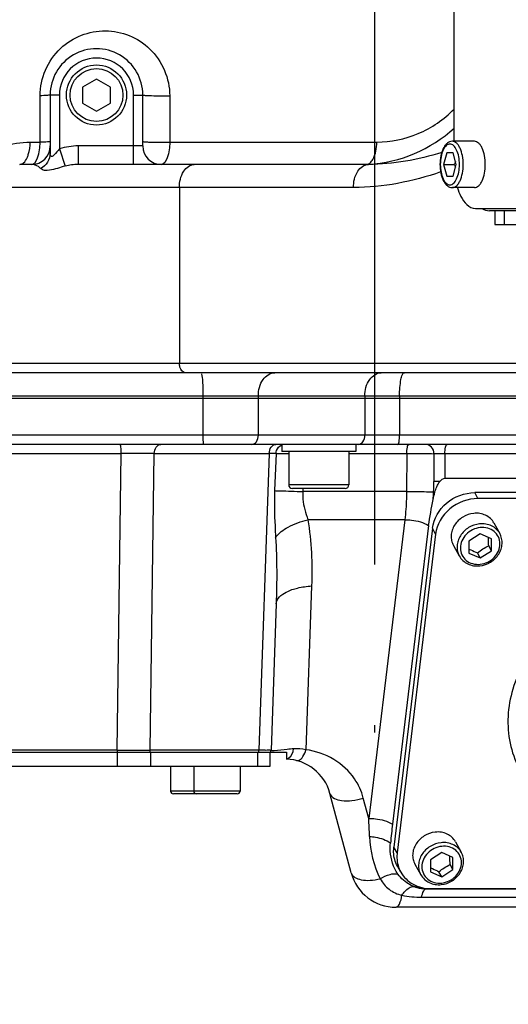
# Model space of a CAD drawing. Header units: millimetres. Extents: x 0 to 8410, y 0 to 5940.
# Tile 6 of 85: x 3737 to 3842, y 1077 to 1289. Entities that reach past the tile are written whole.
import ezdxf

# ---------------------------------------------------------------- set-up
doc = ezdxf.new("R2010")
doc.units = ezdxf.units.MM
doc.header["$LTSCALE"] = 462.55
doc.linetypes.add('CENTER', pattern=[0.6, 0.375, -0.075, 0.075, -0.075])
doc.layers.get('0').update_dxf_attribs({"linetype": 'CONTINUOUS'})
for name, color, linetype in [('204101000013-1_DXF_DIMENSION', 7, 'CONTINUOUS'), ('204101000013_DXF_AXIS', 7, 'CONTINUOUS'), ('304102000035DXF_CONTINUOUS_LINE', 7, 'CONTINUOUS'), ('304102000036DXF_CONTINUOUS_LINE', 7, 'CONTINUOUS'), ('304103000018DXF_CONTINUOUS_LINE', 7, 'CONTINUOUS'), ('304105000130DXF_CONTINUOUS_LINE', 7, 'CONTINUOUS'), ('304105000131DXF_CONTINUOUS_LINE', 7, 'CONTINUOUS'), ('304105000142DXF_CONTINUOUS_LINE', 7, 'CONTINUOUS'), ('304109000033DXF_CONTINUOUS_LINE', 7, 'CONTINUOUS'), ('501023000047DXF_CONTINUOUS_LINE', 7, 'CONTINUOUS'), ('501023000078DXF_CONTINUOUS_LINE', 7, 'CONTINUOUS'), ('501023000231DXF_CONTINUOUS_LINE', 7, 'CONTINUOUS'), ('504001000008DXF_CONTINUOUS_LINE', 7, 'CONTINUOUS')]:
    doc.layers.add(name, color=color, linetype=linetype)
doc.styles.get("Standard").update_dxf_attribs({"font": 'txt', "width": 0.7})
doc.dimstyles.new('DIMSTYLE_5', dxfattribs={"dimtxt": 70, "dimasz": 60, "dimexe": 1.5, "dimexo": 0, "dimtad": 1, "dimdsep": 46, "dimtxsty": 'Standard', "dimblk": '_FILLED', "dimblk1": '_FILLED', "dimblk2": '_FILLED', "dimcen": 0.09, "dimclrt": 5, "dimazin": 2, "dimtp": 0.01, "dimtm": 0.01, "dimtfac": 1, "dimtofl": 0, "dimtmove": 0, "dimatfit": 3, "dimldrblk": '_FILLED', "dimfxl": 0, "dimtolj": 1, "dimarcsym": 0})
doc.dimstyles.new('DIMSTYLE_6', dxfattribs={"dimtxt": 70, "dimasz": 60, "dimexe": 1.5, "dimexo": 0, "dimgap": 3.5, "dimtad": 0, "dimtih": 1, "dimtoh": 1, "dimdec": 1, "dimdsep": 46, "dimtxsty": 'Standard', "dimblk": '_FILLED', "dimblk1": '_FILLED', "dimblk2": '_FILLED', "dimcen": 0.09, "dimclrt": 5, "dimazin": 2, "dimtp": 0.5, "dimtm": 0.5, "dimtfac": 1, "dimtdec": 65535, "dimtofl": 0, "dimtmove": 0, "dimatfit": 3, "dimldrblk": '_FILLED', "dimfxl": 0, "dimtolj": 1, "dimarcsym": 0})

# ---------------------------------------------------------------- blocks, each defined once
blk = doc.blocks.new('_FILLED')
at = {"color": 0, "linetype": 'ByBlock'}
blk.add_solid([(0, 0), (-1, 0.125), (-1, -0.125)], dxfattribs=at)
blk = doc.blocks.new('*D12')
at = {"layer": '204101000013-1_DXF_DIMENSION', "color": 2, "linetype": 'Continuous'}
blk.add_line((5411.71, 857.5), (3813.4, 1344.99), dxfattribs=at)
at = {"layer": '204101000013-1_DXF_DIMENSION', "color": 2, "linetype": 'Continuous', "xscale": 60, "yscale": 60, "zscale": 60, "rotation": 343.03793827}
blk.add_blockref('_FILLED', (5411.71, 857.5), dxfattribs=at)
blk = doc.blocks.new('*D16')
at = {"layer": '204101000013-1_DXF_DIMENSION', "color": 2, "linetype": 'Continuous'}
blk.add_line((3938.07, 1344.99), (4378.68, 1344.99), dxfattribs=at)
for start, end in [(286.8086, 360), (193, 266.4012)]:
    blk.add_arc((3813.4, 1344.99), 550.27, start, end, dxfattribs=at)
for points in [[(4367.9, 1284.67), (4363.68, 1344.99), (4352.92, 1285.49)], [(3301.1, 1165.65), (3277.23, 1221.21), (3286.69, 1161.49)]]:
    blk.add_solid(points, dxfattribs=at)

msp = doc.modelspace()

# ---------------------------------------------------------------- linework, layer by layer
at = {"color": 2, "linetype": 'Continuous'}
msp.add_circle((3813.401, 1344.993), 432, dxfattribs=at)
at = {"layer": '204101000013_DXF_AXIS', "color": 7, "linetype": 'CENTER'}
msp.add_line((3813.402, 1344.993), (3813.402, 1135.255), dxfattribs=at)
at = {"layer": '304102000035DXF_CONTINUOUS_LINE', "color": 7, "linetype": 'Continuous'}
for p, q in [((3613.402, 1207.493), (3852.402, 1207.493)), ((3852.402, 1197.493), (3729.962, 1197.493)), ((3852.402, 1190.118), (3828.605, 1190.118)), ((3825.114, 1179.968), (3817.325, 1115.43)), ((3792.199, 1163.058), (3791.094, 1131.423)), ((3621.771, 1130.993), (3794.402, 1130.993)), ((3791.032, 1130.993), (3791.071, 1131.181)), ((3794.402, 1130.993), (3794.402, 1129.49)), ((3808.416, 1104.904), (3803.813, 1122.081)), ((3824.74, 1101.493), (3870.915, 1101.493)), ((3875.282, 1097.493), (3818.075, 1097.493))]:
    msp.add_line(p, q, dxfattribs=at)
at = {"layer": '304102000035DXF_CONTINUOUS_LINE', "color": 9, "linetype": 'Continuous'}
for p, q in [((3776.434, 1199.493), (3776.434, 1207.493)), ((3788.347, 1199.493), (3788.347, 1207.493)), ((3811.357, 1207.493), (3811.357, 1199.493)), ((3818.845, 1207.493), (3818.845, 1199.493)), ((3852.402, 1199.493), (3613.402, 1199.493)), ((3730.874, 1195.562), (3758.727, 1195.562)), ((3757.882, 1131.423), (3758.727, 1195.562)), ((3765.026, 1131.423), (3765.871, 1195.562)), ((3765.871, 1195.562), (3790.7, 1195.562)), ((3790.7, 1195.562), (3788.46, 1131.423)), ((3792.166, 1195.568), (3791.87, 1187.513)), ((3807.902, 1195.528), (3820.384, 1195.528)), ((3820.384, 1195.528), (3820.347, 1187.313)), ((3826.273, 1195.498), (3826.246, 1189.482)), ((3828.629, 1195.528), (3828.605, 1190.118)), ((3828.629, 1195.528), (3852.402, 1195.528)), ((3797.988, 1187.993), (3797.962, 1187.313)), ((3820.347, 1187.313), (3797.962, 1187.313)), ((3819.984, 1181.236), (3799.044, 1181.235)), ((3819.984, 1181.236), (3812.195, 1116.698)), ((3799.847, 1166.935), (3798.611, 1131.543)), ((3757.882, 1131.423), (3723.945, 1131.423)), ((3788.46, 1131.423), (3765.026, 1131.423)), ((3812.195, 1116.698), (3811.016, 1121.098)), ((3823.609, 1099.674), (3872.9, 1099.674))]:
    msp.add_line(p, q, dxfattribs=at)
for centre, radius, start, end in [((3762.299, 252.194), 943.375, 89.783057, 90.216943), ((3793.8, 524.848), 670.721, 90.139563, 90.264871), ((3766.563, 1189.72), 59.684, 357.6173, 359.77106), ((3765.416, 1189.756), 60.831, 356.0614, 357.62904), ((3780.557, 1131.492), 22.675, 180.17427, 180.72209), ((3761.454, 1928.343), 796.928, 269.74319, 270.256813), ((3779.519, 1131.478), 21.637, 180.71956, 181.28477), ((3762.279, 1131.485), 2.748, 349.67451, 354.17034), ((3762.215, 1131.492), 2.813, 354.15547, 358.5819), ((3785.713, 1131.485), 2.748, 349.67451, 354.17034), ((3785.648, 1131.492), 2.813, 354.15547, 358.5819), ((3243, 1091.62), 569.747, 2.13091, 2.52275), ((3824.529, 1108.571), 7.084, 241.58405, 248.77576)]:
    msp.add_arc(centre, radius, start, end, dxfattribs=at)
at = {"layer": '304102000035DXF_CONTINUOUS_LINE', "color": 7, "linetype": 'Continuous'}
for centre, radius, start, end in [((3789.096, 1131.493), 2, 345.52249, 358), ((3789.105, 1131.483), 1.99, 345.74874, 358.27744), ((3794.154, 1119.493), 10, 15.00054, 88.58096), ((4008.812, 1092.374), 192.87, 173.13415, 174.34618), ((3818.075, 1107.493), 10, 195, 270), ((3824.74, 1109.798), 8.306, 269.08366, 270.00014)]:
    msp.add_arc(centre, radius, start, end, dxfattribs=at)
at = {"layer": '304102000035DXF_CONTINUOUS_LINE', "color": 9, "linetype": 'Continuous'}
for points, knots in [([(3776.608, 1197.493), (3776.552, 1197.493), (3776.534, 1197.788), (3776.465, 1198.118), (3776.444, 1198.778), (3776.434, 1199.237), (3776.434, 1199.493)], [0, 0, 0, 0, 0.0823305, 0.2988974, 0.6208345, 1, 1, 1, 1]), ([(3786.933, 1197.493), (3787.32, 1197.493), (3788.161, 1198.088), (3788.347, 1199.001), (3788.347, 1199.493)], [0, 0, 0, 0, 0.4402325, 1, 1, 1, 1]), ([(3809.943, 1197.493), (3810.329, 1197.493), (3811.17, 1198.088), (3811.357, 1199.001), (3811.357, 1199.493)], [0, 0, 0, 0, 0.4402325, 1, 1, 1, 1]), ([(3818.429, 1197.493), (3818.502, 1197.493), (3818.65, 1197.731), (3818.794, 1198.366), (3818.845, 1199.02), (3818.845, 1199.493)], [0, 0, 0, 0, 0.1051837, 0.3220457, 1, 1, 1, 1]), ([(3758.727, 1195.562), (3758.727, 1195.81), (3758.715, 1196.256), (3758.693, 1196.892), (3758.627, 1197.211), (3758.606, 1197.493), (3758.553, 1197.493)], [0, 0, 0, 0, 0.3816031, 0.7029482, 0.91812, 1, 1, 1, 1]), ([(3765.871, 1195.562), (3765.883, 1196.041), (3766.084, 1196.926), (3766.908, 1197.493), (3767.285, 1197.493)], [0, 0, 0, 0, 0.5591578, 1, 1, 1, 1]), ([(3790.7, 1195.562), (3790.712, 1196.041), (3790.912, 1196.926), (3791.736, 1197.493), (3792.113, 1197.493)], [0, 0, 0, 0, 0.5591578, 1, 1, 1, 1]), ([(3792.167, 1195.568), (3792.173, 1195.774), (3792.291, 1196.534), (3792.886, 1197.235), (3793.419, 1197.413)], [0, 0, 0, 0, 0.2686049, 1, 1, 1, 1]), ([(3820.384, 1195.528), (3820.386, 1195.994), (3820.435, 1196.552), (3820.676, 1197.493), (3820.902, 1197.493)], [0, 0, 0, 0, 0.6735481, 1, 1, 1, 1]), ([(3826.273, 1195.498), (3826.272, 1196.001), (3825.917, 1197.026), (3824.91, 1197.493), (3824.435, 1197.493)], [0, 0, 0, 0, 0.5148933, 1, 1, 1, 1]), ([(3828.629, 1195.528), (3828.631, 1195.994), (3828.68, 1196.552), (3828.921, 1197.493), (3829.147, 1197.493)], [0, 0, 0, 0, 0.673548, 1, 1, 1, 1]), ([(3792.166, 1195.568), (3792.352, 1195.567), (3793.261, 1195.562), (3794.169, 1195.556), (3794.892, 1195.551)], [0, 0, 0, 0, 0.2043378, 1, 1, 1, 1]), ([(3820.384, 1195.528), (3820.974, 1195.528), (3822.937, 1195.524), (3824.9, 1195.522), (3826.273, 1195.498)], [0, 0, 0, 0, 0.3003272, 1, 1, 1, 1]), ([(3826.273, 1195.498), (3826.403, 1195.503), (3827.189, 1195.523), (3827.974, 1195.528), (3828.629, 1195.528)], [0, 0, 0, 0, 0.165829, 1, 1, 1, 1]), ([(3827.513, 1189.457), (3827.379, 1189.458), (3826.956, 1189.464), (3826.534, 1189.469), (3826.246, 1189.482)], [0, 0, 0, 0, 0.3177357, 1, 1, 1, 1]), ([(3791.87, 1187.513), (3791.777, 1184.971), (3791.839, 1181.589), (3792.033, 1178.218), (3792.082, 1177.387)], [0, 0, 0, 0, 0.7533588, 1, 1, 1, 1]), ([(3791.87, 1187.513), (3792.251, 1187.504), (3794.281, 1187.445), (3796.312, 1187.374), (3797.962, 1187.313)], [0, 0, 0, 0, 0.187252, 1, 1, 1, 1]), ([(3797.962, 1187.313), (3797.928, 1186.773), (3797.951, 1184.696), (3798.532, 1182.673), (3799.044, 1181.235)], [0, 0, 0, 0, 0.2617761, 1, 1, 1, 1]), ([(3820.347, 1187.313), (3820.345, 1186.791), (3820.308, 1184.761), (3820.165, 1182.733), (3819.984, 1181.236)], [0, 0, 0, 0, 0.2571988, 1, 1, 1, 1]), ([(3820.347, 1187.313), (3820.928, 1187.313), (3822.878, 1187.303), (3824.828, 1187.3), (3826.195, 1187.239)], [0, 0, 0, 0, 0.2980964, 1, 1, 1, 1]), ([(3826.465, 1187.167), (3826.415, 1187.178), (3826.324, 1187.2), (3826.235, 1187.226), (3826.195, 1187.24)], [0, 0, 0, 0, 0.548472, 1, 1, 1, 1]), ([(3792.082, 1177.387), (3792.749, 1178.345), (3795.028, 1179.974), (3797.567, 1180.875), (3799.044, 1181.236)], [0, 0, 0, 0, 0.4341984, 1, 1, 1, 1]), ([(3819.984, 1181.236), (3820.461, 1181.236), (3822.223, 1181.116), (3824.026, 1180.669), (3825.114, 1179.968)], [0, 0, 0, 0, 0.2693462, 1, 1, 1, 1]), ([(3792.199, 1163.058), (3792.238, 1164.176), (3794.172, 1165.717), (3796.936, 1166.566), (3798.832, 1166.859), (3799.847, 1166.935)], [0, 0, 0, 0, 0.3728082, 0.6606232, 1, 1, 1, 1]), ([(3791.094, 1131.423), (3791.092, 1131.365), (3790.73, 1131.494), (3790.352, 1131.369), (3789.46, 1131.441), (3788.833, 1131.421), (3788.46, 1131.423)], [0, 0, 0, 0, 0.0656747, 0.2599717, 0.5754548, 1, 1, 1, 1]), ([(3791.784, 1131.311), (3791.699, 1131.304), (3791.488, 1131.297), (3791.21, 1131.257), (3791.118, 1131.361)], [0, 0, 0, 0, 0.3810436, 1, 1, 1, 1]), ([(3795.972, 1131.728), (3795.516, 1131.688), (3794.118, 1131.568), (3792.726, 1131.39), (3791.784, 1131.311)], [0, 0, 0, 0, 0.3260018, 1, 1, 1, 1]), ([(3794.402, 1129.514), (3794.602, 1129.55), (3795.503, 1129.934), (3795.882, 1130.993), (3795.972, 1131.728)], [0, 0, 0, 0, 0.2155764, 1, 1, 1, 1]), ([(3796.571, 1129.196), (3796.76, 1129.149), (3797.383, 1129.236), (3798.143, 1130.162), (3798.47, 1131.022), (3798.611, 1131.543)], [0, 0, 0, 0, 0.1745001, 0.5175609, 1, 1, 1, 1]), ([(3809.119, 1125.25), (3807.961, 1126.93), (3804.783, 1129.846), (3800.722, 1131.258), (3798.611, 1131.543)], [0, 0, 0, 0, 0.4893779, 1, 1, 1, 1]), ([(3803.813, 1122.081), (3804.065, 1121.14), (3806.189, 1120.39), (3808.628, 1120.5), (3810.223, 1120.837), (3811.016, 1121.098)], [0, 0, 0, 0, 0.3799834, 0.6742757, 1, 1, 1, 1]), ([(3812.195, 1116.698), (3812.672, 1116.698), (3814.434, 1116.579), (3816.237, 1116.132), (3817.325, 1115.43)], [0, 0, 0, 0, 0.2693462, 1, 1, 1, 1]), ([(3812.353, 1112.805), (3812.788, 1112.778), (3814.362, 1112.578), (3815.954, 1112.068), (3816.88, 1111.375)], [0, 0, 0, 0, 0.2735789, 1, 1, 1, 1]), ([(3808.416, 1104.904), (3808.637, 1104.08), (3810.38, 1103.31), (3812.538, 1103.272), (3813.944, 1103.474), (3814.663, 1103.649)], [0, 0, 0, 0, 0.3805137, 0.6701939, 1, 1, 1, 1]), ([(3814.663, 1103.649), (3815.327, 1104.048), (3816.525, 1104.62), (3817.924, 1104.832), (3818.459, 1104.675)], [0, 0, 0, 0, 0.5820184, 1, 1, 1, 1]), ([(3814.663, 1103.649), (3815.142, 1102.777), (3816.464, 1101.172), (3818.362, 1100.308), (3819.352, 1100.078)], [0, 0, 0, 0, 0.4947459, 1, 1, 1, 1]), ([(3819.352, 1100.078), (3819.55, 1100.377), (3820.183, 1101.22), (3821.235, 1102.08), (3821.964, 1101.968)], [0, 0, 0, 0, 0.3271685, 1, 1, 1, 1]), ([(3818.075, 1097.493), (3818.406, 1097.493), (3819.072, 1098.546), (3819.235, 1099.428), (3819.352, 1100.078)], [0, 0, 0, 0, 0.3344434, 1, 1, 1, 1]), ([(3821.964, 1101.968), (3822.162, 1101.891), (3823.015, 1101.606), (3823.922, 1101.493), (3824.607, 1101.493)], [0, 0, 0, 0, 0.2367074, 1, 1, 1, 1]), ([(3823.609, 1099.674), (3823.707, 1100.135), (3823.846, 1100.78), (3824.364, 1101.493), (3824.607, 1101.493)], [0, 0, 0, 0, 0.6595361, 1, 1, 1, 1])]:
    msp.add_open_spline(points, degree=3, knots=knots, dxfattribs=at)
at = {"layer": '304102000035DXF_CONTINUOUS_LINE', "color": 7, "linetype": 'Continuous'}
for points in [[(3826.465, 1187.167), (3826.691, 1187.975), (3826.978, 1188.81), (3827.513, 1189.457)], [(3828.605, 1190.118), (3828.179, 1190.118), (3827.784, 1189.785), (3827.513, 1189.457)], [(3826.103, 1185.577), (3826.204, 1186.111), (3826.318, 1186.644), (3826.465, 1187.167)], [(3825.114, 1179.968), (3825.342, 1181.853), (3825.751, 1183.712), (3826.103, 1185.577)], [(3821.158, 1102.341), (3820.1, 1102.885), (3819.147, 1103.704), (3818.459, 1104.675)], [(3824.607, 1101.494), (3823.423, 1101.513), (3822.211, 1101.799), (3821.158, 1102.341)]]:
    msp.add_open_spline(points, degree=3, dxfattribs=at)
at = {"layer": '304102000035DXF_CONTINUOUS_LINE', "color": 9, "linetype": 'Continuous'}
for points in [[(3799.044, 1181.235), (3799.823, 1176.525), (3800.014, 1171.706), (3799.847, 1166.935)], [(3792.082, 1177.387), (3792.368, 1172.619), (3792.366, 1167.831), (3792.199, 1163.058)], [(3798.611, 1131.543), (3797.751, 1131.738), (3796.851, 1131.804), (3795.972, 1131.728)], [(3811.016, 1121.098), (3810.622, 1122.568), (3809.983, 1123.997), (3809.119, 1125.25)], [(3812.353, 1112.805), (3812.47, 1109.66), (3813.225, 1106.449), (3814.663, 1103.649)], [(3819.352, 1100.078), (3820.75, 1099.801), (3822.183, 1099.674), (3823.609, 1099.674)]]:
    msp.add_open_spline(points, degree=3, dxfattribs=at)
at = {"layer": '304102000035DXF_CONTINUOUS_LINE', "color": 7, "linetype": 'Continuous'}
msp.add_open_spline([(3818.459, 1104.675), (3817.462, 1106.082), (3816.769, 1108.467), (3816.821, 1110.782), (3816.88, 1111.375)], degree=3, knots=[0, 0, 0, 0, 0.7432763, 1, 1, 1, 1], dxfattribs=at)
at = {"layer": '304102000036DXF_CONTINUOUS_LINE', "color": 7, "linetype": 'Continuous'}
for p, q in [((4084.377, 1247.993), (3838.228, 1247.993)), ((3839.402, 1247.993), (3839.402, 1244.993)), ((3839.402, 1244.993), (4147.402, 1244.993))]:
    msp.add_line(p, q, dxfattribs=at)
at = {"layer": '304102000036DXF_CONTINUOUS_LINE', "color": 9, "linetype": 'Continuous'}
msp.add_line((3841.402, 1247.993), (3841.402, 1244.993), dxfattribs=at)
at = {"layer": '304102000036DXF_CONTINUOUS_LINE', "color": 7, "linetype": 'Continuous'}
msp.add_ellipse((3838.228, 1257.993), major_axis=(0, 10), ratio=0.5269003, start_param=2.8348257, end_param=3.1415927, dxfattribs=at)
at = {"layer": '304103000018DXF_CONTINUOUS_LINE', "color": 9, "linetype": 'Continuous'}
for p, q in [((3741.216, 1262.817), (3741.216, 1272.853)), ((3745.402, 1272.993), (3743.402, 1272.993)), ((3745.402, 1272.993), (3745.402, 1261.35)), ((3761.402, 1257.993), (3761.402, 1272.993)), ((3761.402, 1272.993), (3763.402, 1272.993)), ((3769.216, 1272.853), (3769.216, 1262.817)), ((3739.089, 1262.818), (3741.216, 1262.817)), ((3749.472, 1261.993), (3749.472, 1257.993)), ((3763.402, 1261.993), (3749.472, 1261.993)), ((3769.216, 1262.817), (3813.917, 1262.818)), ((3745.402, 1261.35), (3746.625, 1257.636)), ((3808.893, 1252.993), (3724.022, 1252.993)), ((3771.31, 1252.993), (3771.31, 1214.993)), ((3867.63, 1214.993), (3729.653, 1214.993)), ((3691.121, 1207.993), (3852.402, 1207.993)), ((3776.434, 1207.493), (3776.434, 1207.993)), ((3788.347, 1207.493), (3788.347, 1207.993)), ((3811.357, 1207.993), (3811.357, 1207.493)), ((3818.845, 1207.993), (3818.845, 1207.493))]:
    msp.add_line(p, q, dxfattribs=at)
at = {"layer": '304103000018DXF_CONTINUOUS_LINE', "color": 7, "linetype": 'Continuous'}
for p, q in [((3743.402, 1272.993), (3743.402, 1260.391)), ((3763.402, 1261.993), (3763.402, 1272.993)), ((3736.82, 1257.993), (3736.822, 1257.993)), ((3739.402, 1257.993), (3736.821, 1257.993)), ((3812.107, 1257.993), (3749.472, 1257.993)), ((3867.38, 1212.993), (3690.685, 1212.993)), ((3613.402, 1207.493), (3852.402, 1207.493))]:
    msp.add_line(p, q, dxfattribs=at)
for centre, radius, start, end in [((3753.402, 1272.993), 10, 359.99894, 180), ((3810.402, 1287.993), 30, 273.24326, 312.46524), ((3739.402, 1261.993), 4, 270, 360), ((3767.402, 1261.993), 4, 179.99978, 269.99924)]:
    msp.add_arc(centre, radius, start, end, dxfattribs=at)
at = {"layer": '304103000018DXF_CONTINUOUS_LINE', "color": 9, "linetype": 'Continuous'}
msp.add_arc((3753.402, 1272.993), 8, 0, 180, dxfattribs=at)
for points, knots in [([(3741.216, 1272.853), (3741.217, 1276.569), (3744.428, 1284.072), (3755.315, 1288.225), (3766.08, 1283.948), (3769.216, 1276.527), (3769.216, 1272.853)], [0, 0, 0, 0, 0.2600986, 0.5025395, 0.7427884, 1, 1, 1, 1]), ([(3743.402, 1272.993), (3743.402, 1272.941), (3743.094, 1272.967), (3742.521, 1272.833), (3741.748, 1272.864), (3741.216, 1272.853)], [0, 0, 0, 0, 0.0712587, 0.2722532, 1, 1, 1, 1]), ([(3763.402, 1272.993), (3763.402, 1272.947), (3763.666, 1272.965), (3764.172, 1272.85), (3765.531, 1272.871), (3767.243, 1272.823), (3768.559, 1272.84), (3769.216, 1272.853)], [0, 0, 0, 0, 0.0233018, 0.0888842, 0.3294323, 0.6611792, 1, 1, 1, 1]), ([(3813.917, 1262.818), (3816.955, 1262.819), (3823.196, 1264.109), (3828.431, 1267.726), (3830.636, 1269.965)], [0, 0, 0, 0, 0.4915436, 1, 1, 1, 1]), ([(3738.397, 1259.396), (3738.508, 1259.632), (3738.922, 1260.728), (3739.075, 1261.91), (3739.089, 1262.818)], [0, 0, 0, 0, 0.2228567, 1, 1, 1, 1]), ([(3739.402, 1257.993), (3740.029, 1257.993), (3741.097, 1260.066), (3741.201, 1261.661), (3741.216, 1262.817)], [0, 0, 0, 0, 0.3516482, 1, 1, 1, 1]), ([(3743.402, 1262.958), (3743.402, 1262.906), (3743.094, 1262.932), (3742.521, 1262.798), (3741.748, 1262.829), (3741.216, 1262.818)], [0, 0, 0, 0, 0.0712593, 0.272254, 1, 1, 1, 1]), ([(3763.402, 1262.958), (3763.402, 1262.928), (3763.571, 1262.928), (3763.648, 1262.903), (3763.73, 1262.896)], [0, 0, 0, 0, 0.2650235, 1, 1, 1, 1]), ([(3763.73, 1262.896), (3764.04, 1262.867), (3765.869, 1262.791), (3767.699, 1262.788), (3769.216, 1262.818)], [0, 0, 0, 0, 0.1702078, 1, 1, 1, 1]), ([(3769.216, 1262.817), (3769.201, 1261.661), (3769.097, 1260.066), (3768.029, 1257.993), (3767.402, 1257.993)], [0, 0, 0, 0, 0.6483518, 1, 1, 1, 1]), ([(3812.498, 1258.357), (3812.727, 1258.56), (3813.661, 1259.875), (3813.896, 1261.54), (3813.917, 1262.818)], [0, 0, 0, 0, 0.1928685, 1, 1, 1, 1]), ([(3743.424, 1260.133), (3743.416, 1260.175), (3743.405, 1260.261), (3743.402, 1260.348), (3743.402, 1260.391)], [0, 0, 0, 0, 0.5019811, 1, 1, 1, 1]), ([(3744.274, 1260.068), (3744.119, 1259.9), (3743.712, 1259.419), (3743.455, 1259.957), (3743.424, 1260.133)], [0, 0, 0, 0, 0.5624149, 1, 1, 1, 1]), ([(3741.348, 1257.103), (3741.199, 1257.261), (3740.653, 1257.742), (3739.91, 1257.992), (3739.402, 1257.993)], [0, 0, 0, 0, 0.2997983, 1, 1, 1, 1]), ([(3746.625, 1257.636), (3745.497, 1257.338), (3743.935, 1256.697), (3741.791, 1256.64), (3741.348, 1257.103)], [0, 0, 0, 0, 0.6457501, 1, 1, 1, 1]), ([(3771.31, 1252.993), (3771.31, 1254.212), (3771.672, 1256.393), (3773.623, 1257.993), (3774.524, 1257.993)], [0, 0, 0, 0, 0.5750524, 1, 1, 1, 1]), ([(3808.893, 1252.993), (3808.893, 1254.212), (3809.254, 1256.393), (3811.206, 1257.993), (3812.107, 1257.993)], [0, 0, 0, 0, 0.5750612, 1, 1, 1, 1]), ([(3812.102, 1258.094), (3812.172, 1258.126), (3812.311, 1258.204), (3812.437, 1258.302), (3812.498, 1258.357)], [0, 0, 0, 0, 0.4817755, 1, 1, 1, 1]), ([(3772.596, 1212.993), (3772.025, 1212.993), (3771.378, 1213.941), (3771.31, 1214.735), (3771.31, 1214.993)], [0, 0, 0, 0, 0.6894703, 1, 1, 1, 1]), ([(3776.434, 1207.993), (3776.434, 1208.508), (3776.39, 1210.091), (3776.411, 1211.711), (3776.132, 1212.748)], [0, 0, 0, 0, 0.3241112, 1, 1, 1, 1]), ([(3788.347, 1207.993), (3788.347, 1209.221), (3788.815, 1211.504), (3790.917, 1212.993), (3791.883, 1212.993)], [0, 0, 0, 0, 0.5597606, 1, 1, 1, 1]), ([(3811.357, 1207.993), (3811.357, 1209.221), (3811.825, 1211.504), (3813.927, 1212.993), (3814.893, 1212.993)], [0, 0, 0, 0, 0.5597606, 1, 1, 1, 1]), ([(3818.845, 1207.993), (3818.845, 1209.175), (3818.973, 1210.809), (3819.331, 1212.396), (3819.701, 1212.993), (3819.884, 1212.993)], [0, 0, 0, 0, 0.6779246, 0.8948028, 1, 1, 1, 1])]:
    msp.add_open_spline(points, degree=3, knots=knots, dxfattribs=at)
for points in [[(3733.183, 1261.919), (3735.076, 1262.538), (3737.098, 1262.818), (3739.089, 1262.818)], [(3749.472, 1261.993), (3748.099, 1261.993), (3746.706, 1261.78), (3745.402, 1261.35)], [(3743.402, 1260.391), (3743.402, 1259.099), (3742.493, 1257.703), (3741.348, 1257.103)], [(3745.402, 1261.35), (3744.997, 1260.95), (3744.662, 1260.485), (3744.274, 1260.068)], [(3827.971, 1260.604), (3822.853, 1259.015), (3817.466, 1257.993), (3812.107, 1257.993)], [(3736.821, 1257.993), (3737.129, 1257.993), (3737.44, 1258.152), (3737.671, 1258.357)], [(3737.671, 1258.357), (3737.987, 1258.637), (3738.218, 1259.013), (3738.397, 1259.396)], [(3749.472, 1257.993), (3748.516, 1257.993), (3747.55, 1257.88), (3746.625, 1257.636)], [(3827.711, 1256.372), (3821.683, 1254.301), (3815.266, 1252.993), (3808.893, 1252.993)]]:
    msp.add_open_spline(points, degree=3, dxfattribs=at)
at = {"layer": '304105000130DXF_CONTINUOUS_LINE', "color": 7, "linetype": 'Continuous'}
for p, q in [((3852.402, 1187.078), (3835.069, 1187.078)), ((3852.402, 1185.81), (3835.772, 1185.81)), ((3825.929, 1179.374), (3817.616, 1110.495)), ((3826.632, 1178.106), (3818.319, 1109.227)), ((3819.098, 1105.102), (3818.394, 1106.37)), ((3825.6, 1101.523), (3870.881, 1101.523))]:
    msp.add_line(p, q, dxfattribs=at)
at = {"layer": '304105000130DXF_CONTINUOUS_LINE', "color": 9, "linetype": 'Continuous'}
for p, q in [((3835.772, 1185.81), (3835.069, 1187.078)), ((3826.632, 1178.106), (3825.929, 1179.374)), ((3818.319, 1109.227), (3817.616, 1110.495))]:
    msp.add_line(p, q, dxfattribs=at)
at = {"layer": '304105000130DXF_CONTINUOUS_LINE', "color": 7, "linetype": 'Continuous'}
for points, knots in [([(3825.929, 1179.374), (3826.178, 1181.442), (3828.562, 1185.487), (3832.908, 1187.078), (3835.069, 1187.078)], [0, 0, 0, 0, 0.4908014, 1, 1, 1, 1]), ([(3835.772, 1185.81), (3833.611, 1185.81), (3829.266, 1184.219), (3826.882, 1180.174), (3826.632, 1178.106)], [0, 0, 0, 0, 0.5091986, 1, 1, 1, 1]), ([(3818.394, 1106.369), (3817.885, 1107.288), (3817.504, 1108.723), (3817.572, 1110.135), (3817.616, 1110.495)], [0, 0, 0, 0, 0.7437832, 1, 1, 1, 1]), ([(3818.319, 1109.227), (3818.276, 1108.868), (3818.207, 1107.455), (3818.588, 1106.02), (3819.098, 1105.101)], [0, 0, 0, 0, 0.2562168, 1, 1, 1, 1]), ([(3819.098, 1105.101), (3819.703, 1104.012), (3821.657, 1102.114), (3824.281, 1101.523), (3825.6, 1101.523)], [0, 0, 0, 0, 0.4856428, 1, 1, 1, 1])]:
    msp.add_open_spline(points, degree=3, knots=knots, dxfattribs=at)
at = {"layer": '304105000131DXF_CONTINUOUS_LINE', "color": 9, "linetype": 'Continuous'}
for p, q in [((3757.952, 1127.993), (3757.952, 1130.993)), ((3765.1, 1127.993), (3765.1, 1130.993)), ((3788.266, 1127.993), (3788.266, 1130.993))]:
    msp.add_line(p, q, dxfattribs=at)
at = {"layer": '304105000131DXF_CONTINUOUS_LINE', "color": 7, "linetype": 'Continuous'}
for p, q in [((3790.902, 1127.993), (3790.902, 1130.993)), ((3621.902, 1127.993), (3790.902, 1127.993))]:
    msp.add_line(p, q, dxfattribs=at)
at = {"layer": '304105000142DXF_CONTINUOUS_LINE', "color": 7, "linetype": 'Continuous'}
for p, q in [((3830.545, 1409.993), (3830.545, 1262.993)), ((3835.24, 1248.493), (3900.848, 1248.493))]:
    msp.add_line(p, q, dxfattribs=at)
msp.add_open_spline([(3831.329, 1252.96), (3831.528, 1252.321), (3832.202, 1250.488), (3833.875, 1248.493), (3835.24, 1248.493)], degree=3, knots=[0, 0, 0, 0, 0.3290739, 1, 1, 1, 1], dxfattribs=at)
at = {"layer": '304109000033DXF_CONTINUOUS_LINE', "color": 7, "linetype": 'Continuous'}
msp.add_open_spline([(3865.401, 1164.732), (3861.209, 1163.738), (3853.23, 1159.981), (3846.015, 1151.767), (3842.878, 1144.04), (3841.989, 1138.073), (3842.608, 1132.217), (3844.022, 1128.59), (3844.946, 1126.925)], degree=3, knots=[0, 0, 0, 0, 0.2623782, 0.5203522, 0.6451992, 0.7662266, 0.8840355, 1, 1, 1, 1], dxfattribs=at)
at = {"layer": '501023000047DXF_CONTINUOUS_LINE', "color": 7, "linetype": 'Continuous'}
for p, q in [((3794.902, 1195.993), (3794.902, 1188.793)), ((3807.902, 1195.993), (3807.902, 1188.793)), ((3807.102, 1187.993), (3795.702, 1187.993))]:
    msp.add_line(p, q, dxfattribs=at)
at = {"layer": '501023000047DXF_CONTINUOUS_LINE', "color": 9, "linetype": 'Continuous'}
msp.add_line((3807.902, 1188.793), (3794.902, 1188.793), dxfattribs=at)
at = {"layer": '501023000047DXF_CONTINUOUS_LINE', "color": 7, "linetype": 'Continuous'}
for centre, start, end in [((3795.702, 1188.793), 180, 270), ((3807.102, 1188.793), 270, 360)]:
    msp.add_arc(centre, 0.8, start, end, dxfattribs=at)
at = {"layer": '501023000078DXF_CONTINUOUS_LINE', "color": 7, "linetype": 'Continuous'}
for p, q in [((3835.005, 1262.993), (3830.237, 1262.993)), ((3829.029, 1260.493), (3828.352, 1257.993)), ((3830.385, 1260.493), (3829.029, 1260.493)), ((3831.062, 1257.993), (3830.385, 1260.493)), ((3828.352, 1257.993), (3830.589, 1257.993)), ((3828.352, 1257.993), (3829.029, 1255.493)), ((3830.385, 1255.493), (3831.062, 1257.993)), ((3829.029, 1255.493), (3830.385, 1255.493)), ((3835.005, 1252.993), (3830.237, 1252.993)), ((3839.214, 1180.533), (3840.481, 1178.251)), ((3836.25, 1178.17), (3833.82, 1176.615)), ((3833.82, 1176.615), (3833.82, 1174.016)), ((3838.68, 1177.125), (3836.25, 1178.17)), ((3838.68, 1174.526), (3838.68, 1177.125)), ((3830.471, 1175.68), (3831.738, 1173.398)), ((3836.25, 1172.971), (3838.68, 1174.526)), ((3838.68, 1174.526), (3838.086, 1175.596)), ((3833.82, 1174.016), (3836.25, 1172.971)), ((3836.25, 1172.971), (3835.656, 1174.041)), ((3769.402, 1127.993), (3769.402, 1122.593)), ((3774.402, 1127.993), (3774.402, 1122.593)), ((3784.402, 1127.993), (3784.402, 1122.593)), ((3775.002, 1121.993), (3770.002, 1121.993)), ((3783.802, 1121.993), (3775.002, 1121.993)), ((3830.901, 1111.653), (3832.168, 1109.371)), ((3827.937, 1109.291), (3825.507, 1107.736)), ((3830.367, 1108.246), (3827.937, 1109.291)), ((3822.158, 1106.8), (3823.425, 1104.518)), ((3825.507, 1107.736), (3825.507, 1105.136)), ((3830.367, 1105.646), (3829.773, 1106.717)), ((3830.367, 1105.646), (3830.367, 1108.246)), ((3825.507, 1105.136), (3827.937, 1104.091)), ((3827.937, 1104.091), (3827.343, 1105.162)), ((3827.937, 1104.091), (3830.367, 1105.646))]:
    msp.add_line(p, q, dxfattribs=at)
at = {"layer": '501023000078DXF_CONTINUOUS_LINE', "color": 9, "linetype": 'Continuous'}
for p, q in [((3774.402, 1122.593), (3769.402, 1122.593)), ((3784.402, 1122.593), (3774.402, 1122.593))]:
    msp.add_line(p, q, dxfattribs=at)
at = {"layer": '501023000078DXF_CONTINUOUS_LINE', "color": 7, "linetype": 'Continuous'}
for centre, start, end in [((3770.002, 1122.593), 180, 270), ((3775.002, 1122.593), 180, 270), ((3783.802, 1122.593), 270, 360)]:
    msp.add_arc(centre, 0.6, start, end, dxfattribs=at)
for points, knots in [([(3830.237, 1262.993), (3830.032, 1262.993), (3829.613, 1262.907), (3829.065, 1262.561), (3828.609, 1262.052), (3828.092, 1261.163), (3827.678, 1259.789), (3827.571, 1258.612), (3827.571, 1257.993)], [0, 0, 0, 0, 0.0997601, 0.201853, 0.3102732, 0.4288005, 0.698975, 1, 1, 1, 1]), ([(3837.352, 1257.993), (3837.352, 1258.633), (3837.245, 1259.842), (3836.839, 1261.247), (3836.346, 1262.134), (3835.944, 1262.61), (3835.494, 1262.918), (3835.161, 1262.993), (3835.005, 1262.993)], [0, 0, 0, 0, 0.3232349, 0.6091842, 0.7296766, 0.8331144, 0.9212969, 1, 1, 1, 1]), ([(3827.571, 1257.993), (3827.571, 1257.373), (3827.678, 1256.196), (3828.092, 1254.822), (3828.609, 1253.933), (3829.065, 1253.425), (3829.613, 1253.078), (3830.032, 1252.993), (3830.237, 1252.993)], [0, 0, 0, 0, 0.3010279, 0.5712029, 0.6897293, 0.7981483, 0.9002387, 1, 1, 1, 1]), ([(3835.005, 1252.993), (3835.161, 1252.993), (3835.494, 1253.067), (3835.944, 1253.375), (3836.346, 1253.851), (3836.839, 1254.739), (3837.245, 1256.143), (3837.352, 1257.352), (3837.352, 1257.993)], [0, 0, 0, 0, 0.0787031, 0.1668856, 0.2703234, 0.3908158, 0.6767651, 1, 1, 1, 1]), ([(3834.843, 1182.609), (3834.017, 1182.522), (3832.394, 1181.959), (3830.868, 1180.474), (3830.165, 1179.007), (3829.938, 1177.852), (3830.024, 1176.71), (3830.292, 1176.002), (3830.471, 1175.68)], [0, 0, 0, 0, 0.2604853, 0.519377, 0.644944, 0.7664003, 0.8842548, 1, 1, 1, 1]), ([(3839.214, 1180.533), (3839.017, 1180.889), (3838.496, 1181.55), (3837.435, 1182.257), (3836.178, 1182.637), (3835.288, 1182.656), (3834.843, 1182.609)], [0, 0, 0, 0, 0.2394192, 0.4840929, 0.737425, 1, 1, 1, 1]), ([(3836.172, 1171.265), (3836.992, 1171.351), (3838.605, 1171.912), (3840.117, 1173.397), (3840.81, 1174.868), (3841.033, 1176.036), (3840.939, 1177.198), (3840.665, 1177.92), (3840.481, 1178.251)], [0, 0, 0, 0, 0.2578296, 0.5143332, 0.6397421, 0.7620639, 0.8817735, 1, 1, 1, 1]), ([(3838.086, 1175.596), (3838.076, 1175.754), (3838.04, 1176.355), (3838.027, 1176.958), (3838.04, 1177.402)], [0, 0, 0, 0, 0.2617933, 1, 1, 1, 1]), ([(3833.82, 1174.885), (3833.968, 1174.831), (3834.595, 1174.584), (3835.2, 1174.284), (3835.656, 1174.041)], [0, 0, 0, 0, 0.2337879, 1, 1, 1, 1]), ([(3835.656, 1174.041), (3836.024, 1174.356), (3836.793, 1174.945), (3837.65, 1175.396), (3838.086, 1175.596)], [0, 0, 0, 0, 0.5023214, 1, 1, 1, 1]), ([(3831.738, 1173.398), (3831.941, 1173.031), (3832.474, 1172.352), (3833.556, 1171.627), (3834.827, 1171.238), (3835.725, 1171.218), (3836.172, 1171.265)], [0, 0, 0, 0, 0.2423112, 0.4883349, 0.7406738, 1, 1, 1, 1]), ([(3826.53, 1113.73), (3825.704, 1113.643), (3824.081, 1113.08), (3822.555, 1111.595), (3821.852, 1110.127), (3821.625, 1108.973), (3821.711, 1107.831), (3821.979, 1107.123), (3822.158, 1106.8)], [0, 0, 0, 0, 0.2604853, 0.519377, 0.644944, 0.7664003, 0.8842548, 1, 1, 1, 1]), ([(3830.901, 1111.653), (3830.704, 1112.01), (3830.183, 1112.671), (3829.122, 1113.378), (3827.865, 1113.758), (3826.975, 1113.776), (3826.53, 1113.73)], [0, 0, 0, 0, 0.2394192, 0.4840929, 0.737425, 1, 1, 1, 1]), ([(3827.859, 1102.386), (3828.679, 1102.472), (3830.292, 1103.032), (3831.804, 1104.518), (3832.497, 1105.989), (3832.72, 1107.156), (3832.626, 1108.318), (3832.352, 1109.041), (3832.168, 1109.371)], [0, 0, 0, 0, 0.2578296, 0.5143332, 0.6397421, 0.7620639, 0.8817735, 1, 1, 1, 1]), ([(3829.773, 1106.717), (3829.763, 1106.874), (3829.727, 1107.475), (3829.714, 1108.079), (3829.727, 1108.523)], [0, 0, 0, 0, 0.2617933, 1, 1, 1, 1]), ([(3827.343, 1105.162), (3827.711, 1105.476), (3828.48, 1106.066), (3829.337, 1106.517), (3829.773, 1106.717)], [0, 0, 0, 0, 0.5023214, 1, 1, 1, 1]), ([(3823.425, 1104.518), (3823.628, 1104.151), (3824.161, 1103.473), (3825.243, 1102.748), (3826.514, 1102.359), (3827.412, 1102.339), (3827.859, 1102.386)], [0, 0, 0, 0, 0.2423112, 0.4883349, 0.7406738, 1, 1, 1, 1]), ([(3825.507, 1106.006), (3825.655, 1105.952), (3826.282, 1105.705), (3826.887, 1105.405), (3827.343, 1105.162)], [0, 0, 0, 0, 0.2337879, 1, 1, 1, 1])]:
    msp.add_open_spline(points, degree=3, knots=knots, dxfattribs=at)
at = {"layer": '501023000078DXF_CONTINUOUS_LINE', "color": 9, "linetype": 'Continuous'}
for points, knots in [([(3831.773, 1257.993), (3831.773, 1258.556), (3831.679, 1259.62), (3831.321, 1260.856), (3830.888, 1261.637), (3830.533, 1262.056), (3830.137, 1262.327), (3829.707, 1262.424), (3829.277, 1262.327), (3828.881, 1262.056), (3828.526, 1261.637), (3828.093, 1260.856), (3827.735, 1259.62), (3827.641, 1258.556), (3827.641, 1257.993)], [0, 0, 0, 0, 0.1616211, 0.3045922, 0.3648374, 0.4165552, 0.4606468, 0.5, 0.5393533, 0.5834449, 0.6351627, 0.695408, 0.8383791, 1, 1, 1, 1]), ([(3832.584, 1257.993), (3832.584, 1258.633), (3832.478, 1259.842), (3832.071, 1261.247), (3831.579, 1262.134), (3831.176, 1262.61), (3830.726, 1262.918), (3830.393, 1262.993), (3830.237, 1262.993)], [0, 0, 0, 0, 0.3232422, 0.6091843, 0.7296748, 0.8331103, 0.9212936, 1, 1, 1, 1]), ([(3827.641, 1257.993), (3827.641, 1257.429), (3827.735, 1256.365), (3828.093, 1255.129), (3828.526, 1254.348), (3828.881, 1253.929), (3829.277, 1253.658), (3829.707, 1253.562), (3830.137, 1253.658), (3830.533, 1253.929), (3830.888, 1254.348), (3831.321, 1255.129), (3831.679, 1256.365), (3831.773, 1257.429), (3831.773, 1257.993)], [0, 0, 0, 0, 0.1616211, 0.3045922, 0.3648374, 0.4165552, 0.4606468, 0.5, 0.5393533, 0.5834449, 0.6351627, 0.695408, 0.8383791, 1, 1, 1, 1]), ([(3830.237, 1252.993), (3830.393, 1252.993), (3830.726, 1253.067), (3831.176, 1253.375), (3831.579, 1253.851), (3832.071, 1254.739), (3832.478, 1256.143), (3832.584, 1257.352), (3832.584, 1257.993)], [0, 0, 0, 0, 0.0787065, 0.1668898, 0.2703254, 0.3908159, 0.6767581, 1, 1, 1, 1]), ([(3836.109, 1180.327), (3835.284, 1180.24), (3833.66, 1179.677), (3832.134, 1178.192), (3831.432, 1176.725), (3831.205, 1175.57), (3831.291, 1174.428), (3831.559, 1173.72), (3831.738, 1173.398)], [0, 0, 0, 0, 0.2604869, 0.5193731, 0.6449375, 0.7663968, 0.8842556, 1, 1, 1, 1]), ([(3836.25, 1179.533), (3835.685, 1179.474), (3834.566, 1179.146), (3833.167, 1178.137), (3832.213, 1176.74), (3831.86, 1175.146), (3832.19, 1173.593), (3833.168, 1172.35), (3834.612, 1171.627), (3835.706, 1171.551), (3836.25, 1171.608)], [0, 0, 0, 0, 0.1321581, 0.2650222, 0.3941471, 0.5170315, 0.6347355, 0.7516313, 0.8726446, 1, 1, 1, 1]), ([(3840.481, 1178.251), (3840.283, 1178.607), (3839.762, 1179.268), (3838.701, 1179.975), (3837.445, 1180.355), (3836.554, 1180.373), (3836.109, 1180.327)], [0, 0, 0, 0, 0.2394161, 0.4840866, 0.7374164, 1, 1, 1, 1]), ([(3836.25, 1171.608), (3836.815, 1171.667), (3837.934, 1171.995), (3839.334, 1173.004), (3840.287, 1174.401), (3840.64, 1175.995), (3840.31, 1177.548), (3839.332, 1178.791), (3837.889, 1179.514), (3836.794, 1179.59), (3836.25, 1179.533)], [0, 0, 0, 0, 0.1321581, 0.2650222, 0.3941471, 0.5170315, 0.6347355, 0.7516313, 0.8726446, 1, 1, 1, 1]), ([(3827.796, 1111.447), (3826.971, 1111.361), (3825.347, 1110.797), (3823.821, 1109.313), (3823.119, 1107.845), (3822.892, 1106.691), (3822.978, 1105.549), (3823.246, 1104.841), (3823.425, 1104.518)], [0, 0, 0, 0, 0.2604869, 0.5193731, 0.6449375, 0.7663968, 0.8842556, 1, 1, 1, 1]), ([(3827.937, 1110.654), (3827.372, 1110.594), (3826.253, 1110.267), (3824.854, 1109.257), (3823.9, 1107.861), (3823.547, 1106.267), (3823.877, 1104.713), (3824.855, 1103.471), (3826.299, 1102.747), (3827.393, 1102.672), (3827.937, 1102.729)], [0, 0, 0, 0, 0.1321581, 0.2650222, 0.3941471, 0.5170315, 0.6347355, 0.7516313, 0.8726446, 1, 1, 1, 1]), ([(3832.168, 1109.371), (3831.97, 1109.728), (3831.449, 1110.388), (3830.388, 1111.095), (3829.132, 1111.476), (3828.241, 1111.494), (3827.796, 1111.447)], [0, 0, 0, 0, 0.2394161, 0.4840866, 0.7374164, 1, 1, 1, 1]), ([(3827.937, 1102.729), (3828.502, 1102.788), (3829.621, 1103.116), (3831.021, 1104.125), (3831.974, 1105.521), (3832.327, 1107.115), (3831.997, 1108.669), (3831.019, 1109.912), (3829.576, 1110.635), (3828.481, 1110.711), (3827.937, 1110.654)], [0, 0, 0, 0, 0.1321581, 0.2650222, 0.3941471, 0.5170315, 0.6347355, 0.7516313, 0.8726446, 1, 1, 1, 1])]:
    msp.add_open_spline(points, degree=3, knots=knots, dxfattribs=at)
at = {"layer": '501023000078DXF_CONTINUOUS_LINE', "color": 7, "linetype": 'Continuous'}
for points in [[(3830.897, 1258.604), (3830.806, 1258.395), (3830.701, 1258.191), (3830.589, 1257.993)], [(3830.589, 1257.993), (3830.701, 1257.794), (3830.806, 1257.59), (3830.897, 1257.381)]]:
    msp.add_open_spline(points, degree=3, dxfattribs=at)
at = {"layer": '501023000231DXF_CONTINUOUS_LINE', "color": 7, "linetype": 'Continuous'}
for p, q in [((3753.402, 1276.457), (3750.402, 1274.725)), ((3750.402, 1274.725), (3750.402, 1271.261)), ((3756.402, 1274.725), (3753.402, 1276.457)), ((3756.402, 1271.261), (3756.402, 1274.725)), ((3750.402, 1271.261), (3753.402, 1269.529)), ((3753.402, 1269.529), (3756.402, 1271.261))]:
    msp.add_line(p, q, dxfattribs=at)
msp.add_circle((3753.402, 1272.993), 6.5, dxfattribs=at)
at = {"layer": '501023000231DXF_CONTINUOUS_LINE', "color": 9, "linetype": 'Continuous'}
msp.add_circle((3753.402, 1272.993), 5.7, dxfattribs=at)
at = {"layer": '504001000008DXF_CONTINUOUS_LINE', "color": 7, "linetype": 'Continuous'}
for p, q in [((3793.402, 1197.493), (3793.402, 1195.993)), ((3809.402, 1195.993), (3793.402, 1195.993)), ((3809.402, 1197.493), (3809.402, 1195.993))]:
    msp.add_line(p, q, dxfattribs=at)

# ---------------------------------------------------------------- dimensions: what is measured, and where the dimension line sits
at = {"layer": '204101000013-1_DXF_DIMENSION', "color": 2, "linetype": 'Continuous'}
dim = msp.add_angular_dim_2l(base=(3875.694, 798.255), line1=((3282.592, 1222.446), (3277.23, 1221.208)), line2=((3932.564, 1344.993), (3938.067, 1344.993)), dimstyle='DIMSTYLE_6', dxfattribs=at)
dim.commit()
dim.dimension.update_dxf_attribs({"geometry": '*D16', "text_midpoint": (3778.861, 763.255), "dimtype": 162})
dim = msp.add_radius_dim(center=(3813.401, 1344.993), mpoint=(5411.71, 857.498), text='R<>', dimstyle='DIMSTYLE_5', override={"dimpost": '<>'}, dxfattribs=at)
dim.commit()
dim.dimension.update_dxf_attribs({"geometry": '*D12', "text_midpoint": (5012.481, 997.561), "dimtype": 164})

doc.saveas('drawing.dxf')
